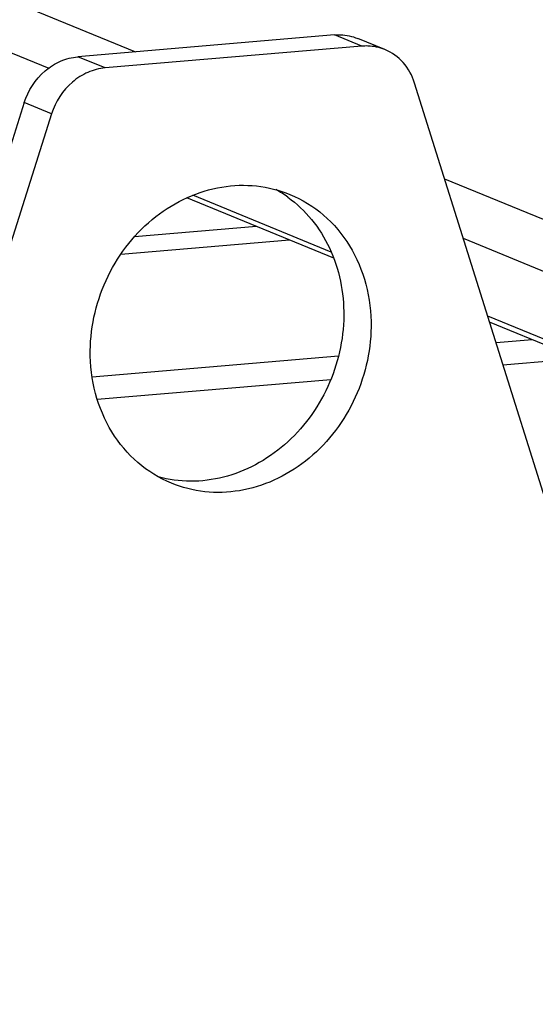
# Model space of a CAD drawing. Header units: millimetres. Extents: x 0 to 420, y 0 to 297.
# Tile 18 of 63: x 163.5 to 170.11, y 58.37 to 70.98. Entities that reach past the tile are written whole.
import ezdxf

# ---------------------------------------------------------------- set-up
doc = ezdxf.new("R2010")
doc.units = ezdxf.units.MM
doc.header["$LTSCALE"] = 23.1
doc.layers.add('COMPONENTS', color=7, linetype='CONTINUOUS')

msp = doc.modelspace()

# ---------------------------------------------------------------- linework, layer by layer
at = {"layer": 'COMPONENTS', "color": 7, "linetype": 'CONTINUOUS'}
for p, q in [((160.68097, 72.33531), (164.98488, 70.56911)), ((160.86956, 71.59295), (163.87087, 70.3613)), ((167.5345, 70.78571), (164.24407, 70.50618)), ((167.88397, 70.6423), (167.5345, 70.78571)), ((167.88397, 70.6423), (164.59353, 70.36277)), ((168.17987, 70.59774), (167.83041, 70.74115)), ((164.59353, 70.36277), (164.24407, 70.50618)), ((172.23034, 58.46754), (168.5592, 70.17052)), ((163.55829, 69.91878), (159.64781, 57.57172)), ((163.90775, 69.77537), (163.55829, 69.91878)), ((163.90775, 69.77537), (159.99727, 57.42831)), ((168.9438, 68.94448), (170.848, 68.16305)), ((167.52328, 67.9272), (165.6401, 68.70001)), ((167.4904, 68.00555), (165.71847, 68.7327)), ((166.53506, 68.33274), (164.96983, 68.19977)), ((164.7956, 67.97725), (166.95442, 68.16065)), ((169.18322, 68.18126), (171.02953, 67.42359)), ((171.62997, 66.30679), (169.4966, 67.18226)), ((171.76282, 66.18745), (169.51995, 67.10783)), ((169.60239, 66.84502), (170.06466, 66.88429)), ((164.42817, 66.40546), (167.58516, 66.67365)), ((169.69124, 66.56177), (170.65176, 66.64336)), ((164.49247, 66.12012), (167.48632, 66.37445))]:
    msp.add_line(p, q, dxfattribs=at)
msp.add_arc((166.01456, 67.43431), 1.57088, 54.085821, 60.701907, dxfattribs=at)
for points, knots in [([(167.5345, 70.78571), (167.55981, 70.78786), (167.66011, 70.7907), (167.76111, 70.76959), (167.83036, 70.74117)], [0, 0, 0, 0, 0.25339583, 1, 1, 1, 1]), ([(168.17983, 70.59776), (168.11058, 70.62618), (168.00957, 70.64729), (167.90928, 70.64445), (167.88397, 70.6423)], [0, 0, 0, 0, 0.74660417, 1, 1, 1, 1]), ([(168.5592, 70.17052), (168.52942, 70.26547), (168.43328, 70.44292), (168.26834, 70.56144), (168.17983, 70.59776)], [0, 0, 0, 0, 0.50982368, 1, 1, 1, 1]), ([(163.55829, 69.91878), (163.60715, 70.07305), (163.7465, 70.28879), (164.01629, 70.45985), (164.16871, 70.49978), (164.24407, 70.50618)], [0, 0, 0, 0, 0.51203498, 0.76070844, 1, 1, 1, 1]), ([(164.59353, 70.36277), (164.51818, 70.35637), (164.36576, 70.31644), (164.09597, 70.14538), (163.95661, 69.92964), (163.90775, 69.77537)], [0, 0, 0, 0, 0.23929156, 0.48796502, 1, 1, 1, 1]), ([(164.40385, 66.74025), (164.40711, 67.06827), (164.5286, 67.56821), (164.88156, 68.12483), (165.22873, 68.47076), (165.63671, 68.72011), (166.08146, 68.8573), (166.53529, 68.87244), (166.82637, 68.79904), (166.96193, 68.74342)], [0, 0, 0, 0, 0.25986783, 0.39069595, 0.51931446, 0.64452204, 0.7658863, 0.88391468, 1, 1, 1, 1]), ([(166.96193, 68.74342), (167.11763, 68.67954), (167.41317, 68.49715), (167.75083, 68.09361), (167.96023, 67.59458), (168.00364, 67.23002), (168.00181, 67.04591)], [0, 0, 0, 0, 0.23965994, 0.48449906, 0.73779534, 1, 1, 1, 1]), ([(166.936, 68.70656), (167.04875, 68.62491), (167.25594, 68.42814), (167.56498, 67.93478), (167.65529, 67.48524), (167.65234, 67.18932)], [0, 0, 0, 0, 0.24092455, 0.48781873, 1, 1, 1, 1]), ([(167.65234, 67.18932), (167.64925, 66.87875), (167.50666, 66.25425), (167.03425, 65.61541), (166.53228, 65.26755), (166.11932, 65.10536), (165.69043, 65.05036), (165.4074, 65.08834), (165.27299, 65.12523)], [0, 0, 0, 0, 0.25917555, 0.51710202, 0.64283568, 0.76496483, 0.88368923, 1, 1, 1, 1]), ([(168.00181, 67.04591), (167.99854, 66.7179), (167.87705, 66.21796), (167.5241, 65.66133), (167.17692, 65.31541), (166.76894, 65.06606), (166.3242, 64.92887), (165.87037, 64.91373), (165.57929, 64.98712), (165.44372, 65.04274)], [0, 0, 0, 0, 0.25986783, 0.39069595, 0.51931446, 0.64452204, 0.7658863, 0.88391468, 1, 1, 1, 1]), ([(165.44372, 65.04274), (165.28803, 65.10663), (164.99248, 65.28901), (164.65483, 65.69256), (164.44542, 66.19159), (164.40201, 66.55614), (164.40385, 66.74025)], [0, 0, 0, 0, 0.23965994, 0.48449906, 0.73779534, 1, 1, 1, 1])]:
    msp.add_open_spline(points, degree=3, knots=knots, dxfattribs=at)

doc.saveas('drawing.dxf')
